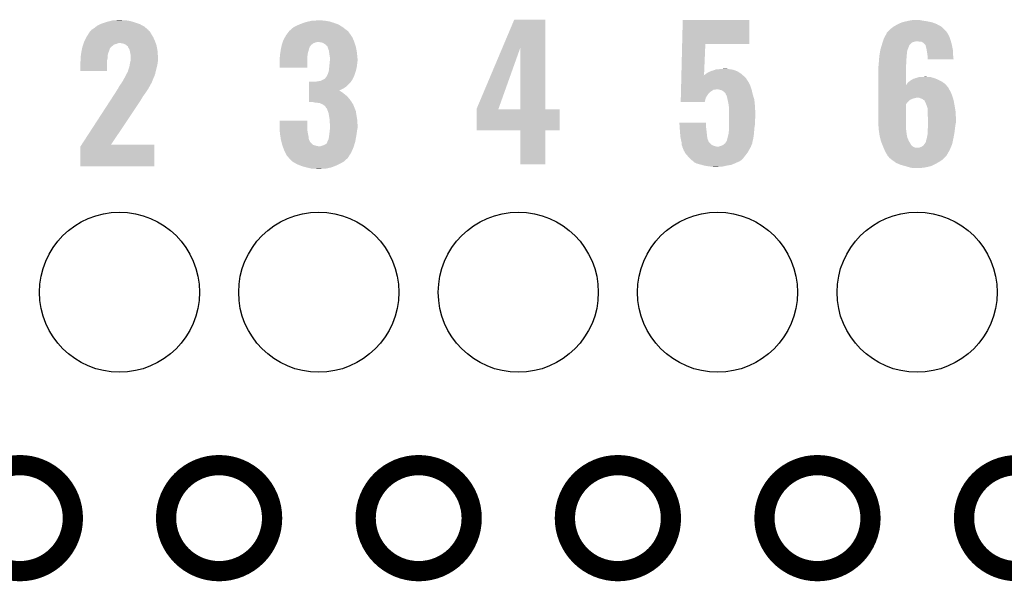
# Model space of a CAD drawing. Extents: x -1.3 to 24.2, y -3.9 to 39.2.
# Tile 22 of 33: x 6.9 to 14.3, y 24.4 to 28.6. Entities that reach past the tile are written whole.
import ezdxf

# ---------------------------------------------------------------- set-up
doc = ezdxf.new("R2010")
doc.units = 0
doc.layers.get('0').update_dxf_attribs({"linetype": 'CONTINUOUS'})
for name, color, linetype in [('THERMO_31_CLICK_V100_GKO', 5, 'CONTINUOUS'), ('THERMO_31_CLICK_V100_GTO', 14, 'CONTINUOUS'), ('THERMO_31_CLICK_V100_GTS', 12, 'CONTINUOUS')]:
    doc.layers.add(name, color=color, linetype=linetype)

# ---------------------------------------------------------------- blocks, each defined once
blk = doc.blocks.new('ROUND_23')
blk.add_circle((0, 0), 0.602)

msp = doc.modelspace()

# ---------------------------------------------------------------- linework, layer by layer
at = {"layer": 'THERMO_31_CLICK_V100_GKO', "const_width": 0.1524}
for points in [[(6.53288, 24.89962, 1), (7.33044, 24.89962, 1)], [(8.03148, 24.89962, 1), (8.82904, 24.89962, 1)], [(9.53262, 24.89962, 1), (10.33018, 24.89962, 1)], [(11.03122, 24.89962, 1), (11.82878, 24.89962, 1)], [(12.53236, 24.89962, 1), (13.32992, 24.89962, 1)], [(14.0335, 24.89962, 1), (14.83106, 24.89962, 1)]]:
    msp.add_lwpolyline(points, format="xyb", close=True, dxfattribs=at)
at = {"layer": 'THERMO_31_CLICK_V100_GTO'}
for points in [[(7.49046, 28.58516), (7.50679, 28.59786), (7.881618, 28.58516), (7.866378, 28.59786)], [(7.50679, 28.59786), (7.513322, 28.60294), (7.866378, 28.59786), (7.856946, 28.60294)], [(7.513322, 28.60294), (7.538722, 28.61564), (7.856946, 28.60294), (7.833362, 28.61564)], [(7.538722, 28.61564), (7.543802, 28.61818), (7.833362, 28.61564), (7.825742, 28.61818)], [(7.543802, 28.61818), (7.574284, 28.62834), (7.825742, 28.61818), (7.79526, 28.62834)], [(7.574284, 28.62834), (7.5819, 28.630878), (7.79526, 28.62834), (7.787012, 28.630878)], [(7.5819, 28.630878), (7.61086, 28.6385), (7.787012, 28.630878), (7.762242, 28.6385)], [(7.61086, 28.6385), (7.630164, 28.64358), (7.762242, 28.6385), (7.731762, 28.64358)], [(7.630164, 28.64358), (7.68096, 28.64612), (7.706362, 28.64358), (7.693662, 28.64612)], [(8.97636, 28.58008), (8.9916, 28.59278), (9.376412, 28.58008), (9.3599, 28.59278)], [(8.9916, 28.59278), (8.991604, 28.592782), (9.3599, 28.59278), (9.359898, 28.592782)], [(8.991604, 28.592782), (9.017, 28.60548), (9.359898, 28.592782), (9.339264, 28.60548)], [(9.017, 28.60548), (9.035288, 28.6131), (9.339264, 28.60548), (9.326882, 28.6131)], [(9.035288, 28.6131), (9.04748, 28.61818), (9.326882, 28.6131), (9.312658, 28.61818)], [(9.04748, 28.61818), (9.068816, 28.6258), (9.312658, 28.61818), (9.29132, 28.6258)], [(9.068816, 28.6258), (9.083042, 28.63088), (9.29132, 28.6258), (9.274812, 28.63088)], [(9.083042, 28.63088), (9.1059, 28.63596), (9.274812, 28.63088), (9.258302, 28.63596)], [(9.1059, 28.63596), (9.12876, 28.64104), (9.258302, 28.63596), (9.22528, 28.64104)], [(9.12876, 28.64104), (9.177018, 28.64358), (9.22528, 28.64104), (9.19988, 28.64358)], [(10.561202, 28.437718), (10.650226, 28.648638), (10.883908, 28.437718), (10.8839, 28.648638)], [(10.650226, 28.648638), (10.650236, 28.64866), (10.8839, 28.648638), (10.650236, 28.64866)], [(11.913242, 28.46578), (11.9177, 28.646098), (12.418038, 28.46578), (12.41806, 28.646098)], [(11.9177, 28.646098), (11.917702, 28.64612), (12.41806, 28.646098), (11.917702, 28.64612)], [(13.482322, 28.58008), (13.505174, 28.597858), (13.880536, 28.58008), (13.86078, 28.597858)], [(13.505174, 28.597858), (13.50518, 28.597862), (13.86078, 28.597858), (13.860774, 28.597862)], [(13.50518, 28.597862), (13.53312, 28.6131), (13.860774, 28.597862), (13.83248, 28.6131)], [(13.53312, 28.6131), (13.5382, 28.61564), (13.83248, 28.6131), (13.827762, 28.61564)], [(13.5382, 28.61564), (13.55344, 28.62326), (13.827762, 28.61564), (13.807948, 28.62326)], [(13.55344, 28.62326), (13.566982, 28.628338), (13.807948, 28.62326), (13.794742, 28.628338)], [(13.566982, 28.628338), (13.573762, 28.63088), (13.794742, 28.628338), (13.782882, 28.63088)], [(13.573762, 28.63088), (13.59662, 28.63596), (13.782882, 28.63088), (13.75918, 28.63596)], [(13.59662, 28.63596), (13.61948, 28.64104), (13.75918, 28.63596), (13.72616, 28.64104)], [(13.61948, 28.64104), (13.647422, 28.64612), (13.72616, 28.64104), (13.700762, 28.64612)], [(7.41807, 28.48864), (7.43204, 28.516578), (7.94766, 28.48864), (7.93496, 28.516578)], [(7.43204, 28.516578), (7.434582, 28.52166), (7.93496, 28.516578), (7.931912, 28.52166)], [(7.434582, 28.52166), (7.447644, 28.54198), (7.931912, 28.52166), (7.91972, 28.54198)], [(7.447644, 28.54198), (7.457442, 28.557222), (7.91972, 28.54198), (7.911012, 28.557222)], [(7.457442, 28.557222), (7.459974, 28.559756), (7.911012, 28.557222), (7.909562, 28.559756)], [(7.459974, 28.559756), (7.46252, 28.562302), (7.909562, 28.559756), (7.90617, 28.562302)], [(7.46252, 28.562302), (7.46633, 28.56738), (7.90617, 28.562302), (7.899404, 28.56738)], [(7.46633, 28.56738), (7.470138, 28.572456), (7.899404, 28.56738), (7.896862, 28.572456)], [(7.470138, 28.572456), (7.470144, 28.572462), (7.896862, 28.572456), (7.896856, 28.572462)], [(7.470144, 28.572462), (7.49046, 28.58516), (7.896856, 28.572462), (7.881618, 28.58516)], [(8.9154, 28.498802), (8.924106, 28.51404), (9.43991, 28.498802), (9.43356, 28.51404)], [(8.924106, 28.51404), (8.93572, 28.53436), (9.43356, 28.51404), (9.420014, 28.53436)], [(8.93572, 28.53436), (8.937674, 28.5369), (9.420014, 28.53436), (9.41832, 28.5369)], [(8.937674, 28.5369), (8.951352, 28.55468), (9.41832, 28.5369), (9.40562, 28.55468)], [(8.951352, 28.55468), (8.959166, 28.564836), (9.40562, 28.55468), (9.398, 28.564836)], [(8.959166, 28.564836), (8.961124, 28.56738), (9.398, 28.564836), (9.392922, 28.56738)], [(8.961124, 28.56738), (8.961126, 28.567382), (9.392922, 28.56738), (9.39292, 28.567382)], [(8.961126, 28.567382), (8.9662, 28.569922), (9.39292, 28.567382), (9.389618, 28.569922)], [(8.9662, 28.569922), (8.97636, 28.58008), (9.389618, 28.569922), (9.376412, 28.58008)], [(13.43152, 28.508962), (13.439644, 28.524198), (13.92728, 28.508962), (13.92174, 28.524198)], [(13.439644, 28.524198), (13.451836, 28.547062), (13.92174, 28.524198), (13.909038, 28.547062)], [(13.451836, 28.547062), (13.45184, 28.547066), (13.909038, 28.547062), (13.909036, 28.547066)], [(13.45184, 28.547066), (13.451846, 28.549606), (13.909036, 28.547066), (13.907344, 28.549606)], [(13.451846, 28.549606), (13.46454, 28.5623), (13.907344, 28.549606), (13.89888, 28.5623)], [(13.46454, 28.5623), (13.47724, 28.575), (13.89888, 28.5623), (13.88618, 28.575)], [(13.47724, 28.575), (13.482322, 28.58008), (13.88618, 28.575), (13.880536, 28.58008)], [(7.39902, 28.430214), (7.40156, 28.442918), (7.6073, 28.430214), (7.617458, 28.442918)], [(7.40156, 28.442918), (7.401562, 28.44292), (7.617458, 28.442918), (7.61746, 28.44292)], [(7.401562, 28.44292), (7.408332, 28.463238), (7.61746, 28.44292), (7.642856, 28.463238)], [(7.408332, 28.463238), (7.40918, 28.46578), (7.642856, 28.463238), (7.655558, 28.46578)], [(7.40918, 28.46578), (7.410872, 28.470858), (7.655558, 28.46578), (7.668258, 28.470858)], [(7.410872, 28.470858), (7.41172, 28.4734), (7.668258, 28.470858), (7.678418, 28.4734)], [(7.41172, 28.4734), (7.41426, 28.48102), (7.953104, 28.4734), (7.950382, 28.48102)], [(7.41426, 28.48102), (7.41807, 28.48864), (7.950382, 28.48102), (7.94766, 28.48864)], [(7.711438, 28.46832), (7.686038, 28.4734), (7.954918, 28.46832), (7.953104, 28.4734)], [(7.729216, 28.460702), (7.711438, 28.46832), (7.957638, 28.460702), (7.954918, 28.46832)], [(7.736844, 28.453078), (7.729216, 28.460702), (7.96036, 28.453078), (7.957638, 28.460702)], [(7.73938, 28.450542), (7.736844, 28.453078), (7.960808, 28.450542), (7.96036, 28.453078)], [(7.744446, 28.448006), (7.73938, 28.450542), (7.961256, 28.448006), (7.960808, 28.450542)], [(7.74446, 28.445464), (7.744446, 28.448006), (7.961704, 28.445464), (7.961256, 28.448006)], [(7.74954, 28.4353), (7.74446, 28.445464), (7.963498, 28.4353), (7.961704, 28.445464)], [(8.896712, 28.435298), (8.8978, 28.440376), (9.10844, 28.435298), (9.110978, 28.440376)], [(8.8978, 28.440376), (8.898344, 28.442916), (9.110978, 28.440376), (9.11098, 28.442916)], [(8.898344, 28.442916), (8.900522, 28.453078), (9.11098, 28.442916), (9.1186, 28.453078)], [(8.900522, 28.453078), (8.9027, 28.463238), (9.1186, 28.453078), (9.12876, 28.463238)], [(8.9027, 28.463238), (8.902702, 28.46324), (9.12876, 28.463238), (9.128762, 28.46324)], [(8.902702, 28.46324), (8.905422, 28.470858), (9.128762, 28.46324), (9.138918, 28.470858)], [(8.905422, 28.470858), (8.907236, 28.47594), (9.138918, 28.470858), (9.15162, 28.47594)], [(8.907236, 28.47594), (8.908142, 28.47848), (9.15162, 28.47594), (9.159242, 28.47848)], [(8.908142, 28.47848), (8.90905, 28.48102), (9.159242, 28.47848), (9.169398, 28.48102)], [(8.90905, 28.48102), (8.909956, 28.48356), (9.447108, 28.48102), (9.44626, 28.48356)], [(8.909956, 28.48356), (8.9154, 28.498802), (9.44626, 28.48356), (9.43991, 28.498802)], [(9.1948, 28.47848), (9.177018, 28.48102), (9.447954, 28.47848), (9.447108, 28.48102)], [(9.207498, 28.475942), (9.1948, 28.47848), (9.4488, 28.475942), (9.447954, 28.47848)], [(9.220202, 28.46832), (9.207498, 28.475942), (9.45134, 28.46832), (9.4488, 28.475942)], [(9.230354, 28.463242), (9.220202, 28.46832), (9.453034, 28.463242), (9.45134, 28.46832)], [(9.23544, 28.455624), (9.230354, 28.463242), (9.455572, 28.455624), (9.453034, 28.463242)], [(9.240516, 28.453082), (9.23544, 28.455624), (9.45642, 28.453082), (9.455572, 28.455624)], [(9.245594, 28.448006), (9.240516, 28.453082), (9.458112, 28.448006), (9.45642, 28.453082)], [(9.2456, 28.445464), (9.245594, 28.448006), (9.45896, 28.445464), (9.458112, 28.448006)], [(9.245602, 28.445458), (9.2456, 28.445464), (9.45896, 28.445458), (9.45896, 28.445464)], [(9.25068, 28.430218), (9.245602, 28.445458), (9.461818, 28.430218), (9.45896, 28.445458)], [(11.907464, 28.2321), (11.913242, 28.465758), (12.077846, 28.2321), (12.08786, 28.465758)], [(11.913242, 28.465758), (11.913242, 28.46578), (12.08786, 28.465758), (12.418038, 28.46578)], [(13.40358, 28.420062), (13.410302, 28.44292), (13.607798, 28.420062), (13.61694, 28.44292)], [(13.410302, 28.44292), (13.414782, 28.458152), (13.61694, 28.44292), (13.62202, 28.458152)], [(13.414782, 28.458152), (13.415532, 28.460698), (13.62202, 28.458152), (13.627094, 28.460698)], [(13.415532, 28.460698), (13.41628, 28.46324), (13.627094, 28.460698), (13.628366, 28.46324)], [(13.41628, 28.46324), (13.417124, 28.465776), (13.628366, 28.46324), (13.629638, 28.465776)], [(13.417124, 28.465776), (13.421358, 28.478478), (13.629638, 28.465776), (13.644878, 28.478478)], [(13.421358, 28.478478), (13.423052, 28.48356), (13.644878, 28.478478), (13.66266, 28.48356)], [(13.423052, 28.48356), (13.423898, 28.4861), (13.66266, 28.48356), (13.675358, 28.4861)], [(13.423898, 28.4861), (13.427286, 28.49626), (13.934802, 28.4861), (13.931898, 28.49626)], [(13.427286, 28.49626), (13.43152, 28.508962), (13.931898, 28.49626), (13.92728, 28.508962)], [(13.698218, 28.48356), (13.682978, 28.4861), (13.935528, 28.48356), (13.934802, 28.4861)], [(13.721078, 28.47848), (13.710916, 28.48356), (13.93698, 28.47848), (13.935528, 28.48356)], [(13.731238, 28.47086), (13.721078, 28.47848), (13.939158, 28.47086), (13.93698, 28.47848)], [(13.741398, 28.460702), (13.731238, 28.47086), (13.94206, 28.460702), (13.939158, 28.47086)], [(13.743936, 28.458164), (13.741398, 28.460702), (13.942536, 28.458164), (13.94206, 28.460702)], [(13.74648, 28.445458), (13.743936, 28.458164), (13.944918, 28.445458), (13.942536, 28.458164)], [(13.75156, 28.427682), (13.74648, 28.445458), (13.948252, 28.427682), (13.944918, 28.445458)], [(7.38886, 28.36672), (7.39089, 28.381958), (7.59206, 28.36672), (7.59206, 28.381958)], [(7.38886, 28.361638), (7.38886, 28.36672), (7.59206, 28.361638), (7.59206, 28.36672)], [(7.39089, 28.381958), (7.393262, 28.39974), (7.59206, 28.381958), (7.597138, 28.39974)], [(7.393262, 28.39974), (7.39394, 28.404818), (7.597138, 28.39974), (7.599168, 28.404818)], [(7.39394, 28.404818), (7.395464, 28.41244), (7.599168, 28.404818), (7.60222, 28.41244)], [(7.395464, 28.41244), (7.398512, 28.427678), (7.60222, 28.41244), (7.607298, 28.427678)], [(7.398512, 28.427678), (7.39902, 28.430214), (7.607298, 28.427678), (7.6073, 28.430214)], [(7.757158, 28.422602), (7.74954, 28.4353), (7.96574, 28.422602), (7.963498, 28.4353)], [(7.75947, 28.4099), (7.757158, 28.422602), (7.96798, 28.4099), (7.96574, 28.422602)], [(7.76224, 28.39466), (7.75947, 28.4099), (7.968784, 28.39466), (7.96798, 28.4099)], [(7.76478, 28.384502), (7.76224, 28.39466), (7.969318, 28.384502), (7.968784, 28.39466)], [(7.76478, 28.361642), (7.76478, 28.384502), (7.97052, 28.361642), (7.969318, 28.384502)], [(8.885554, 28.361638), (8.88746, 28.369262), (9.0932, 28.361638), (9.094152, 28.369262)], [(8.88746, 28.381962), (8.89, 28.39466), (9.09574, 28.381962), (9.097554, 28.39466)], [(8.88746, 28.38196), (8.88746, 28.381962), (9.09574, 28.38196), (9.09574, 28.381962)], [(8.88746, 28.369262), (8.88746, 28.38196), (9.094152, 28.369262), (9.09574, 28.38196)], [(8.89, 28.39466), (8.89078, 28.399738), (9.097554, 28.39466), (9.09828, 28.399738)], [(8.89078, 28.399738), (8.893126, 28.41498), (9.09828, 28.399738), (9.103358, 28.41498)], [(8.893126, 28.41498), (8.895078, 28.427678), (9.103358, 28.41498), (9.1059, 28.427678)], [(8.895078, 28.427678), (8.89508, 28.42768), (9.1059, 28.427678), (9.1059, 28.42768)], [(8.89508, 28.42768), (8.896712, 28.435298), (9.1059, 28.42768), (9.10844, 28.435298)], [(9.255758, 28.417522), (9.25068, 28.430218), (9.4642, 28.417522), (9.461818, 28.430218)], [(9.257574, 28.404822), (9.255758, 28.417522), (9.46658, 28.404822), (9.4642, 28.417522)], [(9.26084, 28.38196), (9.257574, 28.404822), (9.468868, 28.38196), (9.46658, 28.404822)], [(9.26338, 28.366722), (9.26084, 28.38196), (9.47039, 28.366722), (9.468868, 28.38196)], [(9.26338, 28.354022), (9.26338, 28.366722), (9.47166, 28.354022), (9.47039, 28.366722)], [(10.368282, 27.980644), (10.561202, 28.437718), (10.532654, 27.980644), (10.695902, 28.437718)], [(10.695918, 27.97556), (10.695902, 28.437718), (10.883922, 27.97556), (10.883908, 28.437718)], [(13.394212, 28.346398), (13.395482, 28.36672), (13.59916, 28.346398), (13.6017, 28.36672)], [(13.395482, 28.36672), (13.39596, 28.374342), (13.6017, 28.36672), (13.6017, 28.374342)], [(13.39596, 28.374342), (13.397228, 28.381958), (13.6017, 28.374342), (13.6017, 28.381958)], [(13.397228, 28.381958), (13.398922, 28.392118), (13.6017, 28.381958), (13.60424, 28.392118)], [(13.398922, 28.392118), (13.400192, 28.399738), (13.60424, 28.392118), (13.60424, 28.399738)], [(13.400192, 28.399738), (13.403154, 28.417516), (13.60424, 28.399738), (13.60678, 28.417516)], [(13.403154, 28.417516), (13.40358, 28.420062), (13.60678, 28.417516), (13.607798, 28.420062)], [(13.752734, 28.420058), (13.75156, 28.427682), (13.94968, 28.420058), (13.948252, 28.427682)], [(13.75664, 28.39466), (13.752734, 28.420058), (13.95095, 28.39466), (13.94968, 28.420058)], [(13.75918, 28.37688), (13.75664, 28.39466), (13.95184, 28.37688), (13.95095, 28.39466)], [(13.75918, 28.369262), (13.75918, 28.37688), (13.95222, 28.369262), (13.95184, 28.37688)], [(13.75918, 28.351502), (13.75918, 28.369262), (13.954732, 28.351502), (13.95222, 28.369262)], [(7.38632, 28.328622), (7.38835, 28.338778), (7.586976, 28.328622), (7.58698, 28.338778)], [(7.38632, 28.262602), (7.38632, 28.328622), (7.586958, 28.262602), (7.586976, 28.328622)], [(7.38835, 28.338778), (7.38886, 28.341322), (7.58698, 28.338778), (7.587544, 28.341322)], [(7.38886, 28.341322), (7.38886, 28.361638), (7.587544, 28.341322), (7.59206, 28.361638)], [(7.752804, 28.28798), (7.75716, 28.303222), (7.96036, 28.28798), (7.964714, 28.303222)], [(7.75716, 28.303222), (7.757522, 28.305758), (7.964714, 28.303222), (7.96544, 28.305758)], [(7.757522, 28.305758), (7.7597, 28.321), (7.96544, 28.305758), (7.967616, 28.321)], [(7.7597, 28.321), (7.760334, 28.32354), (7.967616, 28.321), (7.96798, 28.32354)], [(7.760334, 28.32354), (7.764144, 28.338778), (7.96798, 28.32354), (7.97052, 28.338778)], [(7.764144, 28.338778), (7.76478, 28.341322), (7.97052, 28.338778), (7.97052, 28.341322)], [(7.76478, 28.341322), (7.76478, 28.361642), (7.97052, 28.341322), (7.97052, 28.361642)], [(8.88492, 28.359102), (8.885554, 28.361638), (9.093198, 28.359102), (9.0932, 28.361638)], [(8.88492, 28.288002), (8.88492, 28.359102), (9.093178, 28.288002), (9.093198, 28.359102)], [(9.2583, 28.28798), (9.259316, 28.298142), (9.464546, 28.28798), (9.46658, 28.298142)], [(9.259316, 28.298142), (9.26084, 28.31338), (9.46658, 28.298142), (9.468484, 28.31338)], [(9.26084, 28.31338), (9.263148, 28.33878), (9.468484, 28.31338), (9.47166, 28.33878)], [(9.263148, 28.33878), (9.26338, 28.341318), (9.47166, 28.33878), (9.47166, 28.341318)], [(9.26338, 28.341318), (9.26338, 28.354022), (9.47166, 28.341318), (9.47166, 28.354022)], [(13.38834, 28.290522), (13.389864, 28.298142), (13.596622, 28.290522), (13.59662, 28.298142)], [(13.389864, 28.298142), (13.39088, 28.303222), (13.59662, 28.298142), (13.597128, 28.303222)], [(13.39088, 28.318462), (13.391726, 28.32354), (13.598652, 28.318462), (13.59916, 28.32354)], [(13.39088, 28.303222), (13.39088, 28.318462), (13.597128, 28.303222), (13.598652, 28.318462)], [(13.391726, 28.32354), (13.39342, 28.3337), (13.59916, 28.32354), (13.59916, 28.3337)], [(13.39342, 28.3337), (13.394212, 28.346398), (13.59916, 28.3337), (13.59916, 28.346398)], [(13.954734, 28.35148), (13.75918, 28.351502), (13.954734, 28.35148), (13.954732, 28.351502)], [(7.586958, 28.26258), (7.38632, 28.262602), (7.586958, 28.26258), (7.586958, 28.262602)], [(7.71906, 28.21178), (7.726684, 28.227018), (7.9375, 28.21178), (7.94512, 28.227018)], [(7.726684, 28.227018), (7.731766, 28.237178), (7.94512, 28.227018), (7.947658, 28.237178)], [(7.731766, 28.237178), (7.734308, 28.242256), (7.947658, 28.237178), (7.950198, 28.242256)], [(7.734308, 28.242256), (7.73558, 28.244798), (7.950198, 28.242256), (7.9502, 28.244798)], [(7.73558, 28.244798), (7.739394, 28.25242), (7.9502, 28.244798), (7.951992, 28.25242)], [(7.739394, 28.25242), (7.741924, 28.252436), (7.951992, 28.25242), (7.951996, 28.252436)], [(7.741924, 28.252436), (7.744458, 28.26004), (7.951996, 28.252436), (7.953786, 28.26004)], [(7.744458, 28.26004), (7.747, 28.270198), (7.953786, 28.26004), (7.956176, 28.270198)], [(7.747, 28.270198), (7.75208, 28.28544), (7.956176, 28.270198), (7.959762, 28.28544)], [(7.75208, 28.28544), (7.752804, 28.28798), (7.959762, 28.28544), (7.96036, 28.28798)], [(9.093178, 28.28798), (8.88492, 28.288002), (9.093178, 28.28798), (9.093178, 28.288002)], [(9.23544, 28.21686), (9.237978, 28.2194), (9.442448, 28.21686), (9.44372, 28.2194)], [(9.237978, 28.2194), (9.237982, 28.219404), (9.44372, 28.2194), (9.44372, 28.219404)], [(9.237982, 28.219404), (9.2456, 28.23464), (9.44372, 28.219404), (9.449262, 28.23464)], [(9.2456, 28.23464), (9.250682, 28.24734), (9.449262, 28.23464), (9.453882, 28.24734)], [(9.250682, 28.24734), (9.25576, 28.265122), (9.453882, 28.24734), (9.459214, 28.265122)], [(9.25576, 28.265122), (9.256606, 28.27274), (9.459214, 28.265122), (9.4615, 28.27274)], [(9.256606, 28.27274), (9.2583, 28.28798), (9.4615, 28.27274), (9.464546, 28.28798)], [(11.906836, 28.206698), (11.90715, 28.2194), (12.395202, 28.206698), (12.3825, 28.2194)], [(11.90715, 28.2194), (11.907338, 28.227072), (12.3825, 28.2194), (12.373976, 28.227072)], [(11.907338, 28.227072), (11.9074, 28.22956), (12.07516, 28.227072), (12.075182, 28.22956)], [(11.9074, 28.22956), (11.907402, 28.2296), (12.371212, 28.22956), (12.371168, 28.2296)], [(11.907402, 28.2296), (11.907464, 28.2321), (12.07774, 28.2296), (12.080242, 28.2321)], [(12.07516, 28.227072), (12.07765, 28.229556), (12.373976, 28.227072), (12.371216, 28.229556)], [(12.07765, 28.229556), (12.075182, 28.22956), (12.371216, 28.229556), (12.371212, 28.22956)], [(12.07774, 28.2296), (12.077846, 28.2321), (12.371168, 28.2296), (12.36839, 28.2321)], [(12.080242, 28.2321), (12.093786, 28.242258), (12.36839, 28.2321), (12.357102, 28.242258)], [(12.093786, 28.242258), (12.100562, 28.24734), (12.357102, 28.242258), (12.349116, 28.24734)], [(12.100562, 28.24734), (12.125956, 28.260038), (12.349116, 28.24734), (12.32916, 28.260038)], [(12.125956, 28.260038), (12.12596, 28.26004), (12.32916, 28.260038), (12.329156, 28.26004)], [(12.12596, 28.26004), (12.138664, 28.26512), (12.329156, 28.26004), (12.316458, 28.26512)], [(12.138664, 28.26512), (12.141202, 28.265122), (12.316458, 28.26512), (12.316452, 28.265122)], [(12.141202, 28.265122), (12.156432, 28.270198), (12.316452, 28.265122), (12.303762, 28.270198)], [(12.156432, 28.270198), (12.15644, 28.2702), (12.303762, 28.270198), (12.303754, 28.2702)], [(12.15644, 28.2702), (12.169144, 28.27528), (12.303754, 28.2702), (12.278358, 28.27528)], [(12.18438, 28.27528), (12.20216, 28.27782), (12.278358, 28.27528), (12.258042, 28.27782)], [(12.20216, 28.27782), (12.240228, 28.280358), (12.258042, 28.27782), (12.250422, 28.280358)], [(12.240228, 28.280358), (12.240258, 28.28036), (12.250422, 28.280358), (12.240258, 28.28036)], [(13.38834, 28.158456), (13.38834, 28.290522), (13.59665, 28.158456), (13.596622, 28.290522)], [(13.70838, 28.21686), (13.741372, 28.219398), (13.759184, 28.21686), (13.751562, 28.219398)], [(13.741372, 28.219398), (13.741398, 28.2194), (13.751562, 28.219398), (13.741398, 28.2194)], [(7.67334, 28.138118), (7.676384, 28.143196), (7.901938, 28.138118), (7.904478, 28.143196)], [(7.676384, 28.143196), (7.67791, 28.14574), (7.904478, 28.143196), (7.907018, 28.14574)], [(7.67791, 28.14574), (7.680958, 28.15082), (7.907018, 28.14574), (7.909752, 28.15082)], [(7.680958, 28.15082), (7.69366, 28.1686), (7.909752, 28.15082), (7.919328, 28.1686)], [(7.69366, 28.1686), (7.700006, 28.178758), (7.919328, 28.1686), (7.9248, 28.178758)], [(7.700006, 28.178758), (7.706358, 28.18892), (7.9248, 28.178758), (7.928708, 28.18892)], [(7.706358, 28.18892), (7.71906, 28.21178), (7.928708, 28.18892), (7.9375, 28.21178)], [(9.105914, 28.13558), (9.105916, 28.14828), (9.372598, 28.13558), (9.39038, 28.14828)], [(9.105916, 28.14828), (9.10592, 28.17368), (9.39038, 28.14828), (9.415778, 28.17368)], [(9.10592, 28.17368), (9.105922, 28.1813), (9.415778, 28.17368), (9.421494, 28.1813)], [(9.151622, 28.1813), (9.16432, 28.18384), (9.421494, 28.1813), (9.4234, 28.18384)], [(9.16432, 28.18384), (9.194802, 28.188922), (9.4234, 28.18384), (9.426788, 28.188922)], [(9.194802, 28.188922), (9.199876, 28.19146), (9.426788, 28.188922), (9.42848, 28.19146)], [(9.199876, 28.19146), (9.204956, 28.194), (9.42848, 28.19146), (9.431018, 28.194)], [(9.204956, 28.194), (9.225282, 28.204164), (9.431018, 28.194), (9.4361, 28.204164)], [(9.225282, 28.204164), (9.23544, 28.21686), (9.4361, 28.204164), (9.442448, 28.21686)], [(11.904826, 28.12542), (11.905516, 28.153358), (12.434992, 28.12542), (12.42568, 28.153358)], [(11.905516, 28.153358), (11.906018, 28.17368), (12.42568, 28.153358), (12.41552, 28.17368)], [(11.906018, 28.17368), (11.906332, 28.186378), (12.41552, 28.17368), (12.407902, 28.186378)], [(11.906332, 28.186378), (11.906396, 28.18892), (12.407902, 28.186378), (12.405362, 28.18892)], [(11.906396, 28.18892), (11.906836, 28.206698), (12.405362, 28.18892), (12.395202, 28.206698)], [(13.38834, 28.135578), (13.38834, 28.158456), (13.916662, 28.135578), (13.897944, 28.158456)], [(13.59665, 28.158456), (13.601702, 28.160986), (13.897944, 28.158456), (13.895874, 28.160986)], [(13.601702, 28.160986), (13.60322, 28.163518), (13.895874, 28.160986), (13.893802, 28.163518)], [(13.60322, 28.163518), (13.609322, 28.173682), (13.893802, 28.163518), (13.879826, 28.173682)], [(13.609322, 28.173682), (13.62117, 28.183838), (13.879826, 28.173682), (13.86586, 28.183838)], [(13.62117, 28.183838), (13.627102, 28.188922), (13.86586, 28.183838), (13.855694, 28.188922)], [(13.627102, 28.188922), (13.644034, 28.19908), (13.855694, 28.188922), (13.83538, 28.19908)], [(13.644034, 28.19908), (13.652504, 28.20416), (13.83538, 28.19908), (13.822682, 28.20416)], [(13.652504, 28.20416), (13.657584, 28.204162), (13.822682, 28.20416), (13.822678, 28.204162)], [(13.657584, 28.204162), (13.667738, 28.20924), (13.822678, 28.204162), (13.809982, 28.20924)], [(13.667738, 28.20924), (13.667742, 28.209242), (13.809982, 28.20924), (13.809976, 28.209242)], [(13.667742, 28.209242), (13.677898, 28.21178), (13.809976, 28.209242), (13.80067, 28.21178)], [(13.677898, 28.21178), (13.693144, 28.21686), (13.80067, 28.21178), (13.782044, 28.21686)], [(7.61911, 28.05176), (7.635618, 28.077158), (7.84606, 28.05176), (7.861298, 28.077158)], [(7.635618, 28.077158), (7.648828, 28.09748), (7.861298, 28.077158), (7.87654, 28.09748)], [(7.648828, 28.09748), (7.65048, 28.10002), (7.87654, 28.09748), (7.878232, 28.10002)], [(7.65048, 28.10002), (7.665722, 28.125422), (7.878232, 28.10002), (7.895166, 28.125422)], [(7.665722, 28.125422), (7.668256, 28.127958), (7.895166, 28.125422), (7.896858, 28.127958)], [(7.668256, 28.127958), (7.668262, 28.127964), (7.896858, 28.127958), (7.89686, 28.127964)], [(7.668262, 28.127964), (7.67334, 28.138118), (7.89686, 28.127964), (7.901938, 28.138118)], [(9.105904, 28.06446), (9.105906, 28.07716), (9.40054, 28.06446), (9.38784, 28.07716)], [(9.105906, 28.07716), (9.105908, 28.09748), (9.38784, 28.07716), (9.36244, 28.09748)], [(9.105908, 28.09748), (9.10591, 28.1051), (9.36244, 28.09748), (9.35228, 28.1051)], [(9.10591, 28.110178), (9.105912, 28.11272), (9.344664, 28.110178), (9.337044, 28.11272)], [(9.10591, 28.1051), (9.10591, 28.110178), (9.35228, 28.1051), (9.344664, 28.110178)], [(9.105912, 28.11526), (9.105914, 28.13558), (9.332052, 28.11526), (9.372598, 28.13558)], [(9.105912, 28.115254), (9.105912, 28.11526), (9.334506, 28.115254), (9.332052, 28.11526)], [(9.105912, 28.11272), (9.105912, 28.115254), (9.337044, 28.11272), (9.334506, 28.115254)], [(11.903192, 28.059378), (11.90382, 28.084778), (12.090398, 28.059378), (12.105638, 28.084778)], [(11.90382, 28.084778), (11.90426, 28.102558), (12.105638, 28.084778), (12.120878, 28.102558)], [(11.90426, 28.102558), (11.904762, 28.122876), (12.120878, 28.102558), (12.151354, 28.122876)], [(11.904762, 28.12288), (11.904826, 28.125418), (12.164056, 28.12288), (12.171678, 28.125418)], [(11.904762, 28.122876), (11.904762, 28.12288), (12.151354, 28.122876), (12.164056, 28.12288)], [(11.904826, 28.125418), (11.904826, 28.12542), (12.171678, 28.125418), (12.174218, 28.12542)], [(12.191998, 28.12288), (12.174218, 28.12542), (12.435838, 28.12288), (12.434992, 28.12542)], [(12.20978, 28.117802), (12.191998, 28.12288), (12.437012, 28.117802), (12.435838, 28.12288)], [(12.222478, 28.110182), (12.20978, 28.117802), (12.43877, 28.110182), (12.437012, 28.117802)], [(12.232638, 28.102562), (12.222478, 28.110182), (12.44053, 28.102562), (12.43877, 28.110182)], [(12.240258, 28.092402), (12.232638, 28.102562), (12.442874, 28.092402), (12.44053, 28.102562)], [(12.241106, 28.089862), (12.240258, 28.092402), (12.44346, 28.089862), (12.442874, 28.092402)], [(12.2428, 28.084784), (12.241106, 28.089862), (12.444954, 28.084784), (12.44346, 28.089862)], [(12.247874, 28.079706), (12.2428, 28.084784), (12.446448, 28.079706), (12.444954, 28.084784)], [(12.24788, 28.077162), (12.247874, 28.079706), (12.447196, 28.077162), (12.446448, 28.079706)], [(12.25296, 28.05684), (12.24788, 28.077162), (12.453172, 28.05684), (12.447196, 28.077162)], [(13.38834, 28.120342), (13.38834, 28.135578), (13.92428, 28.120342), (13.916662, 28.135578)], [(13.38834, 28.10256), (13.38834, 28.120342), (13.93444, 28.10256), (13.92428, 28.120342)], [(13.38834, 28.077162), (13.38834, 28.10256), (13.9446, 28.077162), (13.93444, 28.10256)], [(13.38834, 28.06192), (13.38834, 28.077162), (13.94929, 28.06192), (13.9446, 28.077162)], [(7.396226, 27.70886), (7.60095, 28.02382), (7.617502, 27.70886), (7.82828, 28.02382)], [(7.60095, 28.02382), (7.61911, 28.05176), (7.82828, 28.02382), (7.84606, 28.05176)], [(9.1059, 28.03144), (9.105902, 28.04922), (9.42594, 28.03144), (9.41324, 28.04922)], [(9.1059, 28.028922), (9.1059, 28.03144), (9.427514, 28.028922), (9.42594, 28.03144)], [(9.138916, 28.0289), (9.1059, 28.028922), (9.427528, 28.0289), (9.427514, 28.028922)], [(9.105902, 28.04922), (9.105904, 28.06446), (9.41324, 28.04922), (9.40054, 28.06446)], [(9.143998, 28.026362), (9.138916, 28.0289), (9.429114, 28.026362), (9.427528, 28.0289)], [(9.1694, 28.02382), (9.143998, 28.026362), (9.430704, 28.02382), (9.429114, 28.026362)], [(9.187176, 28.02128), (9.1694, 28.02382), (9.43229, 28.02128), (9.430704, 28.02382)], [(9.204958, 28.01366), (9.187176, 28.02128), (9.437054, 28.01366), (9.43229, 28.02128)], [(9.209194, 28.01112), (9.204958, 28.01366), (9.43864, 28.01112), (9.437054, 28.01366)], [(9.217658, 28.006042), (9.209194, 28.01112), (9.440672, 28.006042), (9.43864, 28.01112)], [(9.227818, 27.998422), (9.217658, 28.006042), (9.44372, 27.998422), (9.440672, 28.006042)], [(9.232898, 27.990802), (9.227818, 27.998422), (9.446768, 27.990802), (9.44372, 27.998422)], [(11.90244, 28.028922), (11.902878, 28.04668), (12.082768, 28.028922), (12.08786, 28.04668)], [(12.082762, 28.0289), (11.90244, 28.028922), (12.082762, 28.0289), (12.082768, 28.028922)], [(11.902878, 28.04668), (11.903192, 28.059378), (12.08786, 28.04668), (12.090398, 28.059378)], [(12.25522, 28.046678), (12.25296, 28.05684), (12.45616, 28.046678), (12.453172, 28.05684)], [(12.25804, 28.03398), (12.25522, 28.046678), (12.45743, 28.03398), (12.45616, 28.046678)], [(12.26312, 28.00858), (12.25804, 28.03398), (12.45997, 28.00858), (12.45743, 28.03398)], [(12.26439, 27.99588), (12.26312, 28.00858), (12.46124, 27.99588), (12.45997, 28.00858)], [(12.26566, 27.98318), (12.26439, 27.99588), (12.461794, 27.98318), (12.46124, 27.99588)], [(13.38834, 28.05938), (13.38834, 28.06192), (13.665198, 28.05938), (13.677902, 28.06192)], [(13.38834, 28.054302), (13.38834, 28.05938), (13.64742, 28.054302), (13.665198, 28.05938)], [(13.38834, 28.04668), (13.38834, 28.054302), (13.62964, 28.04668), (13.64742, 28.054302)], [(13.38834, 28.044142), (13.38834, 28.04668), (13.624564, 28.044142), (13.62964, 28.04668)], [(13.38834, 28.026362), (13.38834, 28.044142), (13.606782, 28.026362), (13.624564, 28.044142)], [(13.38834, 28.011126), (13.38834, 28.026362), (13.596624, 28.011126), (13.606782, 28.026362)], [(13.38834, 27.88666), (13.38834, 28.011126), (13.59662, 27.88666), (13.596624, 28.011126)], [(13.705842, 28.05684), (13.695676, 28.06192), (13.950854, 28.05684), (13.94929, 28.06192)], [(13.721082, 28.051758), (13.705842, 28.05684), (13.952418, 28.051758), (13.950854, 28.05684)], [(13.73061, 28.04414), (13.721082, 28.051758), (13.95476, 28.04414), (13.952418, 28.051758)], [(13.733786, 28.0416), (13.73061, 28.04414), (13.955238, 28.0416), (13.95476, 28.04414)], [(13.73632, 28.041578), (13.733786, 28.0416), (13.955242, 28.041578), (13.955238, 28.0416)], [(13.736322, 28.039056), (13.73632, 28.041578), (13.955714, 28.039056), (13.955242, 28.041578)], [(13.74648, 28.01874), (13.736322, 28.039056), (13.959524, 28.01874), (13.955714, 28.039056)], [(13.752196, 28.0035), (13.74648, 28.01874), (13.96238, 28.0035), (13.959524, 28.01874)], [(13.7541, 27.99842), (13.752196, 28.0035), (13.963228, 27.99842), (13.96238, 28.0035)], [(13.75918, 27.983176), (13.7541, 27.99842), (13.965768, 27.983176), (13.963228, 27.99842)], [(9.235434, 27.985734), (9.232898, 27.990802), (9.448796, 27.985734), (9.446768, 27.990802)], [(9.237964, 27.98572), (9.235434, 27.985734), (9.4488, 27.98572), (9.448796, 27.985734)], [(9.2456, 27.96794), (9.237964, 27.98572), (9.455912, 27.96794), (9.4488, 27.98572)], [(9.248458, 27.960318), (9.2456, 27.96794), (9.45896, 27.960318), (9.455912, 27.96794)], [(9.253218, 27.947622), (9.248458, 27.960318), (9.460914, 27.947622), (9.45896, 27.960318)], [(9.256806, 27.9273), (9.253218, 27.947622), (9.46404, 27.9273), (9.460914, 27.947622)], [(9.26084, 27.904442), (9.256806, 27.9273), (9.46785, 27.904442), (9.46404, 27.9273)], [(10.36828, 27.975588), (10.368282, 27.980644), (10.53085, 27.975588), (10.532654, 27.980644)], [(10.36828, 27.97556), (10.36828, 27.975588), (10.695918, 27.97556), (10.53085, 27.975588)], [(10.36828, 27.975538), (10.36828, 27.97556), (10.99312, 27.975538), (10.883922, 27.97556)], [(10.36828, 27.815562), (10.36828, 27.975538), (10.993098, 27.815562), (10.99312, 27.975538)], [(12.26566, 27.93746), (12.26566, 27.98318), (12.46378, 27.93746), (12.461794, 27.98318)], [(12.26566, 27.91714), (12.26566, 27.93746), (12.46378, 27.91714), (12.46378, 27.93746)], [(13.75918, 27.957778), (13.75918, 27.983176), (13.97, 27.957778), (13.965768, 27.983176)], [(13.75918, 27.94508), (13.75918, 27.957778), (13.970636, 27.94508), (13.97, 27.957778)], [(13.76172, 27.912062), (13.75918, 27.94508), (13.972286, 27.912062), (13.970636, 27.94508)], [(8.88492, 27.8511), (8.88494, 27.889178), (9.0932, 27.8511), (9.0932, 27.889178)], [(8.886192, 27.823158), (8.88492, 27.8511), (9.0932, 27.823158), (9.0932, 27.8511)], [(8.88494, 27.889178), (8.884942, 27.8892), (9.0932, 27.889178), (8.884942, 27.8892)], [(9.26084, 27.896822), (9.26084, 27.904442), (9.46912, 27.896822), (9.46785, 27.904442)], [(9.26084, 27.884122), (9.26084, 27.896822), (9.469968, 27.884122), (9.46912, 27.896822)], [(9.26338, 27.868882), (9.26084, 27.884122), (9.470984, 27.868882), (9.469968, 27.884122)], [(9.26338, 27.858722), (9.26338, 27.868882), (9.47166, 27.858722), (9.470984, 27.868882)], [(9.26338, 27.833318), (9.26338, 27.858722), (9.47166, 27.833318), (9.47166, 27.858722)], [(11.892304, 27.873938), (11.892302, 27.873958), (12.09294, 27.873938), (11.892302, 27.873958)], [(11.894192, 27.84348), (11.892304, 27.873938), (12.09294, 27.84348), (12.09294, 27.873938)], [(12.26566, 27.894278), (12.26566, 27.91714), (12.46124, 27.894278), (12.46378, 27.91714)], [(12.26566, 27.863798), (12.26566, 27.894278), (12.46124, 27.863798), (12.46124, 27.894278)], [(12.26566, 27.830782), (12.26566, 27.863798), (12.45616, 27.830782), (12.46124, 27.863798)], [(13.39088, 27.82824), (13.38834, 27.88666), (13.59662, 27.82824), (13.59662, 27.88666)], [(13.76172, 27.90698), (13.76172, 27.912062), (13.97254, 27.90698), (13.972286, 27.912062)], [(13.76172, 27.876498), (13.76172, 27.90698), (13.97254, 27.876498), (13.97254, 27.90698)], [(13.76172, 27.8638), (13.76172, 27.876498), (13.97, 27.8638), (13.97254, 27.876498)], [(13.76172, 27.84602), (13.76172, 27.8638), (13.96746, 27.84602), (13.97, 27.8638)], [(8.886884, 27.80792), (8.886192, 27.823158), (9.09574, 27.80792), (9.0932, 27.823158)], [(8.88746, 27.795222), (8.886884, 27.80792), (9.098122, 27.795222), (9.09574, 27.80792)], [(8.891872, 27.76728), (8.88746, 27.795222), (9.10336, 27.76728), (9.098122, 27.795222)], [(9.256848, 27.76982), (9.2583, 27.77998), (9.4615, 27.76982), (9.463062, 27.77998)], [(9.2583, 27.77998), (9.26084, 27.8003), (9.463062, 27.77998), (9.466188, 27.8003)], [(9.26084, 27.8003), (9.261122, 27.80284), (9.466188, 27.8003), (9.46658, 27.80284)], [(9.261122, 27.80284), (9.263096, 27.82062), (9.46658, 27.80284), (9.46912, 27.82062)], [(9.263096, 27.82062), (9.26338, 27.823162), (9.46912, 27.82062), (9.469628, 27.823162)], [(9.26338, 27.823162), (9.26338, 27.833318), (9.469628, 27.823162), (9.47166, 27.833318)], [(10.695918, 27.81554), (10.36828, 27.815562), (10.993098, 27.81554), (10.993098, 27.815562)], [(10.69592, 27.815518), (10.695918, 27.81554), (10.8839, 27.815518), (10.993098, 27.81554)], [(10.69594, 27.561562), (10.69592, 27.815518), (10.883878, 27.561562), (10.8839, 27.815518)], [(11.89482, 27.83332), (11.894192, 27.84348), (12.09407, 27.83332), (12.09294, 27.84348)], [(11.895798, 27.82062), (11.89482, 27.83332), (12.09548, 27.82062), (12.09407, 27.83332)], [(11.89912, 27.77744), (11.895798, 27.82062), (12.10056, 27.77744), (12.09548, 27.82062)], [(11.8999, 27.76728), (11.89912, 27.77744), (12.10169, 27.76728), (12.10056, 27.77744)], [(12.2555, 27.76474), (12.263118, 27.79268), (12.449628, 27.76474), (12.45362, 27.79268)], [(12.263118, 27.79268), (12.26312, 27.792682), (12.45362, 27.79268), (12.45362, 27.792682)], [(12.26312, 27.802842), (12.26566, 27.813002), (12.454296, 27.802842), (12.454974, 27.813002)], [(12.26312, 27.792682), (12.26312, 27.802842), (12.45362, 27.792682), (12.454296, 27.802842)], [(12.26566, 27.813002), (12.26566, 27.830782), (12.454974, 27.813002), (12.45616, 27.830782)], [(13.391244, 27.825702), (13.39088, 27.82824), (13.59662, 27.825702), (13.59662, 27.82824)], [(13.392696, 27.81554), (13.391244, 27.825702), (13.59916, 27.81554), (13.59662, 27.825702)], [(13.396324, 27.790138), (13.392696, 27.81554), (13.6017, 27.790138), (13.59916, 27.81554)], [(13.3985, 27.774902), (13.396324, 27.790138), (13.604472, 27.774902), (13.6017, 27.790138)], [(13.401676, 27.762202), (13.3985, 27.774902), (13.60678, 27.762202), (13.604472, 27.774902)], [(13.7541, 27.7622), (13.75918, 27.785058), (13.95476, 27.7622), (13.958792, 27.785058)], [(13.75918, 27.807922), (13.76172, 27.8384), (13.962696, 27.807922), (13.966506, 27.8384)], [(13.75918, 27.80538), (13.75918, 27.807922), (13.96238, 27.80538), (13.962696, 27.807922)], [(13.75918, 27.785058), (13.75918, 27.80538), (13.958792, 27.785058), (13.96238, 27.80538)], [(13.76172, 27.8384), (13.76172, 27.84602), (13.966506, 27.8384), (13.96746, 27.84602)], [(7.386324, 27.693624), (7.396212, 27.708838), (7.942576, 27.693624), (7.94258, 27.708838)], [(7.396212, 27.708838), (7.396226, 27.70886), (7.94258, 27.708838), (7.617502, 27.70886)], [(8.89508, 27.74696), (8.891872, 27.76728), (9.105902, 27.74696), (9.10336, 27.76728)], [(8.895082, 27.746958), (8.89508, 27.74696), (9.105902, 27.746958), (9.105902, 27.74696)], [(8.898892, 27.73172), (8.895082, 27.746958), (9.113522, 27.73172), (9.105902, 27.746958)], [(8.900164, 27.726636), (8.898892, 27.73172), (9.118602, 27.726636), (9.113522, 27.73172)], [(8.901432, 27.72156), (8.900164, 27.726636), (9.121144, 27.72156), (9.118602, 27.726636)], [(8.902704, 27.716478), (8.901432, 27.72156), (9.128762, 27.716478), (9.121144, 27.72156)], [(8.905242, 27.70632), (8.902704, 27.716478), (9.138924, 27.70632), (9.128762, 27.716478)], [(8.905244, 27.706318), (8.905242, 27.70632), (9.138926, 27.706318), (9.138924, 27.70632)], [(8.90615, 27.70378), (8.905244, 27.706318), (9.149078, 27.70378), (9.138926, 27.706318)], [(8.907964, 27.6987), (8.90615, 27.70378), (9.164322, 27.6987), (9.149078, 27.70378)], [(8.908872, 27.69616), (8.907964, 27.6987), (9.182102, 27.69616), (9.164322, 27.6987)], [(9.189722, 27.696162), (9.19734, 27.698698), (9.44356, 27.696162), (9.444354, 27.698698)], [(9.19734, 27.698698), (9.207502, 27.701242), (9.444354, 27.698698), (9.445148, 27.701242)], [(9.207502, 27.701242), (9.2202, 27.70632), (9.445148, 27.701242), (9.446736, 27.70632)], [(9.2202, 27.70632), (9.23036, 27.711402), (9.446736, 27.70632), (9.448324, 27.711402)], [(9.23036, 27.711402), (9.240522, 27.719024), (9.448324, 27.711402), (9.450706, 27.719024)], [(9.240522, 27.719024), (9.244582, 27.729178), (9.450706, 27.719024), (9.45388, 27.729178)], [(9.244582, 27.729178), (9.2456, 27.731724), (9.45388, 27.729178), (9.454356, 27.731724)], [(9.2456, 27.731724), (9.245602, 27.734264), (9.454356, 27.731724), (9.454832, 27.734264)], [(9.245602, 27.734264), (9.25322, 27.749502), (9.454832, 27.734264), (9.45769, 27.749502)], [(9.25322, 27.749502), (9.25576, 27.7622), (9.45769, 27.749502), (9.46007, 27.7622)], [(9.25576, 27.7622), (9.256848, 27.76982), (9.46007, 27.7622), (9.4615, 27.76982)], [(11.902442, 27.754578), (11.8999, 27.76728), (12.103102, 27.754578), (12.10169, 27.76728)], [(11.90498, 27.74188), (11.902442, 27.754578), (12.108542, 27.74188), (12.103102, 27.754578)], [(11.906252, 27.736796), (11.90498, 27.74188), (12.11072, 27.736796), (12.108542, 27.74188)], [(11.906888, 27.734256), (11.906252, 27.736796), (12.110722, 27.734256), (12.11072, 27.736796)], [(11.908156, 27.72918), (11.906888, 27.734256), (12.113262, 27.72918), (12.110722, 27.734256)], [(11.91006, 27.721562), (11.908156, 27.72918), (12.120882, 27.721562), (12.113262, 27.72918)], [(11.91006, 27.70632), (11.91006, 27.721562), (12.136124, 27.70632), (12.120882, 27.721562)], [(11.91006, 27.703784), (11.91006, 27.70632), (12.142462, 27.703784), (12.136124, 27.70632)], [(11.911756, 27.70124), (11.91006, 27.703784), (12.148818, 27.70124), (12.142462, 27.703784)], [(11.915136, 27.696166), (11.911756, 27.70124), (12.164042, 27.696166), (12.148818, 27.70124)], [(12.186922, 27.693622), (12.20216, 27.6987), (12.43076, 27.693622), (12.432454, 27.6987)], [(12.20216, 27.6987), (12.22248, 27.706324), (12.432454, 27.6987), (12.434994, 27.706324)], [(12.22248, 27.706324), (12.225014, 27.708858), (12.434994, 27.706324), (12.43584, 27.708858)], [(12.225014, 27.708858), (12.230102, 27.71394), (12.43584, 27.708858), (12.43838, 27.71394)], [(12.230102, 27.71394), (12.23686, 27.719016), (12.43838, 27.71394), (12.440918, 27.719016)], [(12.23686, 27.719016), (12.24026, 27.721568), (12.440918, 27.719016), (12.440918, 27.721568)], [(12.24026, 27.721568), (12.240262, 27.724098), (12.440918, 27.721568), (12.44092, 27.724098)], [(12.240262, 27.724098), (12.240266, 27.726646), (12.44092, 27.724098), (12.441506, 27.726646)], [(12.240266, 27.726646), (12.245342, 27.731724), (12.441506, 27.726646), (12.442678, 27.731724)], [(12.245342, 27.731724), (12.250422, 27.741882), (12.442678, 27.731724), (12.445022, 27.741882)], [(12.250422, 27.741882), (12.253806, 27.757122), (12.445022, 27.741882), (12.44854, 27.757122)], [(12.253806, 27.757122), (12.2555, 27.76474), (12.44854, 27.757122), (12.449628, 27.76474)], [(13.40866, 27.734262), (13.401676, 27.762202), (13.61948, 27.734262), (13.60678, 27.762202)], [(13.41882, 27.708862), (13.40866, 27.734262), (13.634718, 27.708862), (13.61948, 27.734262)], [(13.422884, 27.698704), (13.41882, 27.708862), (13.642338, 27.698704), (13.634718, 27.708862)], [(13.4239, 27.69616), (13.422884, 27.698704), (13.646576, 27.69616), (13.642338, 27.698704)], [(13.718538, 27.69616), (13.728698, 27.703778), (13.937278, 27.69616), (13.940414, 27.703778)], [(13.728698, 27.703778), (13.736318, 27.713938), (13.940414, 27.703778), (13.944598, 27.713938)], [(13.736318, 27.713938), (13.73632, 27.71394), (13.944598, 27.713938), (13.944598, 27.71394)], [(13.73632, 27.71394), (13.746476, 27.729174), (13.944598, 27.71394), (13.947806, 27.729174)], [(13.746476, 27.729174), (13.74648, 27.736796), (13.947806, 27.729174), (13.94941, 27.736796)], [(13.74648, 27.736796), (13.751558, 27.749498), (13.94941, 27.736796), (13.952084, 27.749498)], [(13.751558, 27.749498), (13.7541, 27.7622), (13.952084, 27.749498), (13.95476, 27.7622)], [(7.38632, 27.546322), (7.386324, 27.693624), (7.942558, 27.546322), (7.942576, 27.693624)], [(8.911592, 27.68854), (8.908872, 27.69616), (9.44118, 27.68854), (9.44356, 27.69616)], [(8.91794, 27.670762), (8.911592, 27.68854), (9.4334, 27.670762), (9.44118, 27.68854)], [(8.929372, 27.6479), (8.91794, 27.670762), (9.423398, 27.6479), (9.4334, 27.670762)], [(8.940798, 27.625044), (8.929372, 27.6479), (9.408706, 27.625044), (9.423398, 27.6479)], [(8.950958, 27.61488), (8.940798, 27.625044), (9.402172, 27.61488), (9.408706, 27.625044)], [(9.182102, 27.69616), (9.189722, 27.696162), (9.44356, 27.69616), (9.44356, 27.696162)], [(11.915138, 27.69616), (11.915136, 27.696166), (12.16406, 27.69616), (12.164042, 27.696166)], [(11.91514, 27.69362), (11.915138, 27.69616), (12.179302, 27.69362), (12.16406, 27.69616)], [(11.91514, 27.693618), (11.91514, 27.69362), (12.43076, 27.693618), (12.43076, 27.69362)], [(11.91514, 27.691084), (11.91514, 27.693618), (12.42931, 27.691084), (12.43076, 27.693618)], [(11.921238, 27.67584), (11.91514, 27.691084), (12.4206, 27.67584), (12.42931, 27.691084)], [(11.9253, 27.66568), (11.921238, 27.67584), (12.414956, 27.66568), (12.4206, 27.67584)], [(11.932358, 27.652978), (11.9253, 27.66568), (12.4079, 27.652978), (12.414956, 27.66568)], [(11.937998, 27.642822), (11.932358, 27.652978), (12.400282, 27.642822), (12.4079, 27.652978)], [(11.94671, 27.63266), (11.937998, 27.642822), (12.39266, 27.63266), (12.400282, 27.642822)], [(11.95324, 27.62504), (11.94671, 27.63266), (12.386732, 27.62504), (12.39266, 27.63266)], [(11.96594, 27.6098), (11.95324, 27.62504), (12.374878, 27.6098), (12.386732, 27.62504)], [(12.179302, 27.69362), (12.186922, 27.693622), (12.43076, 27.69362), (12.43076, 27.693622)], [(13.426018, 27.69108), (13.4239, 27.69616), (13.655038, 27.69108), (13.646576, 27.69616)], [(13.428134, 27.686002), (13.426018, 27.69108), (13.667736, 27.686002), (13.655038, 27.69108)], [(13.428134, 27.686), (13.428134, 27.686002), (13.695676, 27.686), (13.667736, 27.686002)], [(13.434486, 27.670758), (13.428134, 27.686), (13.92682, 27.670758), (13.933094, 27.686)], [(13.4366, 27.66568), (13.434486, 27.670758), (13.923962, 27.66568), (13.92682, 27.670758)], [(13.44676, 27.645362), (13.4366, 27.66568), (13.912534, 27.645362), (13.923962, 27.66568)], [(13.45184, 27.63774), (13.44676, 27.645362), (13.908246, 27.63774), (13.912534, 27.645362)], [(13.456914, 27.632666), (13.45184, 27.63774), (13.905392, 27.632666), (13.908246, 27.63774)], [(13.456918, 27.63012), (13.456914, 27.632666), (13.90396, 27.63012), (13.905392, 27.632666)], [(13.45692, 27.627586), (13.456918, 27.63012), (13.902692, 27.627586), (13.90396, 27.63012)], [(13.459102, 27.62504), (13.45692, 27.627586), (13.901418, 27.62504), (13.902692, 27.627586)], [(13.472158, 27.6098), (13.459102, 27.62504), (13.886178, 27.6098), (13.901418, 27.62504)], [(13.695676, 27.686), (13.70838, 27.69108), (13.933094, 27.686), (13.935186, 27.69108)], [(13.70838, 27.69108), (13.718538, 27.69616), (13.935186, 27.69108), (13.937278, 27.69616)], [(8.952232, 27.612338), (8.950958, 27.61488), (9.40054, 27.612338), (9.402172, 27.61488)], [(8.953498, 27.609804), (8.952232, 27.612338), (9.39927, 27.609804), (9.40054, 27.612338)], [(8.956042, 27.60726), (8.953498, 27.609804), (9.397996, 27.60726), (9.39927, 27.609804)], [(8.963664, 27.599638), (8.956042, 27.60726), (9.38784, 27.599638), (9.397996, 27.60726)], [(8.978904, 27.584398), (8.963664, 27.599638), (9.372598, 27.584398), (9.38784, 27.599638)], [(8.98144, 27.581862), (8.978904, 27.584398), (9.36837, 27.581862), (9.372598, 27.584398)], [(9.003666, 27.56916), (8.98144, 27.581862), (9.3472, 27.56916), (9.36837, 27.581862)], [(9.016998, 27.56154), (9.003666, 27.56916), (9.33196, 27.56154), (9.3472, 27.56916)], [(9.036052, 27.55392), (9.016998, 27.56154), (9.31672, 27.55392), (9.33196, 27.56154)], [(9.055098, 27.546302), (9.036052, 27.55392), (9.297674, 27.546302), (9.31672, 27.55392)], [(10.883878, 27.56154), (10.69594, 27.561562), (10.883878, 27.56154), (10.883878, 27.561562)], [(11.97864, 27.597102), (11.96594, 27.6098), (12.362176, 27.597102), (12.374878, 27.6098)], [(11.9888, 27.58948), (11.97864, 27.597102), (12.354554, 27.58948), (12.362176, 27.597102)], [(11.988806, 27.589476), (11.9888, 27.58948), (12.352014, 27.589476), (12.354554, 27.58948)], [(11.998952, 27.581864), (11.988806, 27.589476), (12.341864, 27.581864), (12.352014, 27.589476)], [(11.998954, 27.58186), (11.998952, 27.581864), (12.34186, 27.58186), (12.341864, 27.581864)], [(11.99896, 27.579334), (11.998954, 27.58186), (12.335544, 27.579334), (12.34186, 27.58186)], [(12.004064, 27.57678), (11.99896, 27.579334), (12.32916, 27.57678), (12.335544, 27.579334)], [(12.02436, 27.56662), (12.004064, 27.57678), (12.3063, 27.56662), (12.32916, 27.57678)], [(12.061614, 27.55646), (12.02436, 27.56662), (12.280898, 27.55646), (12.3063, 27.56662)], [(12.08024, 27.55138), (12.061614, 27.55646), (12.25042, 27.55138), (12.280898, 27.55646)], [(12.10818, 27.5463), (12.08024, 27.55138), (12.226712, 27.5463), (12.25042, 27.55138)], [(13.4874, 27.5971), (13.472158, 27.6098), (13.87348, 27.5971), (13.886178, 27.6098)], [(13.508738, 27.58186), (13.4874, 27.5971), (13.850622, 27.58186), (13.87348, 27.5971)], [(13.522958, 27.571702), (13.508738, 27.58186), (13.833206, 27.571702), (13.850622, 27.58186)], [(13.540742, 27.56408), (13.522958, 27.571702), (13.82014, 27.56408), (13.833206, 27.571702)], [(13.558518, 27.55646), (13.540742, 27.56408), (13.80381, 27.55646), (13.82014, 27.56408)], [(13.59662, 27.5463), (13.558518, 27.55646), (13.782038, 27.5463), (13.80381, 27.55646)], [(7.942558, 27.5463), (7.38632, 27.546322), (7.942558, 27.5463), (7.942558, 27.546322)], [(9.083678, 27.53868), (9.055098, 27.546302), (9.278618, 27.53868), (9.297674, 27.546302)], [(9.0932, 27.53614), (9.083678, 27.53868), (9.267188, 27.53614), (9.278618, 27.53868)], [(9.126218, 27.52852), (9.0932, 27.53614), (9.232898, 27.52852), (9.267188, 27.53614)], [(9.164318, 27.52598), (9.154158, 27.52852), (9.17956, 27.52598), (9.232898, 27.52852)], [(12.13358, 27.54376), (12.10818, 27.5463), (12.21486, 27.54376), (12.226712, 27.5463)], [(12.15136, 27.54122), (12.13358, 27.54376), (12.171682, 27.54122), (12.21486, 27.54376)], [(13.629638, 27.53614), (13.59662, 27.5463), (13.733778, 27.53614), (13.782038, 27.5463)], [(13.644878, 27.5336), (13.629638, 27.53614), (13.708382, 27.5336), (13.733778, 27.53614)]]:
    msp.add_solid(points, dxfattribs=at)

# ---------------------------------------------------------------- block references
at = {"layer": 'THERMO_31_CLICK_V100_GTS'}
for p in [(7.68096, 26.59888), (9.17956, 26.59888), (10.6807, 26.59888), (12.1793, 26.59888), (13.68044, 26.59888)]:
    msp.add_blockref('ROUND_23', p, dxfattribs=at)

doc.saveas('drawing.dxf')
